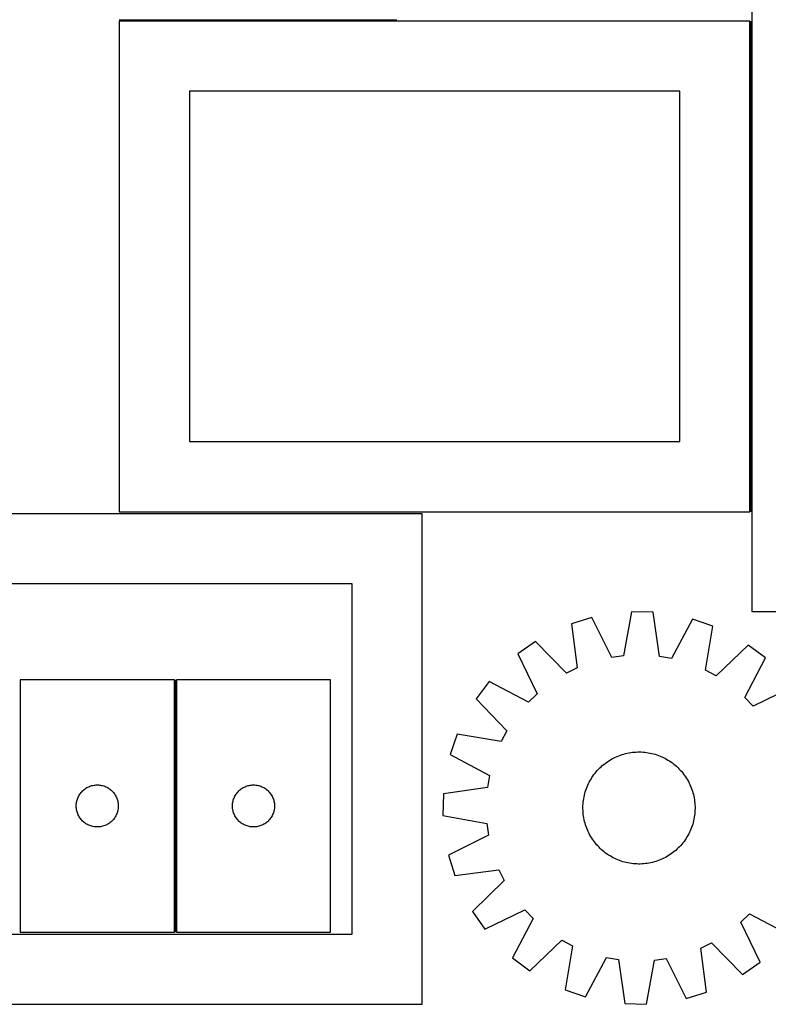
# Model space of a CAD drawing. Header units: millimetres. Extents: x 7 to 1493, y 7 to 2993.
# Tile 3 of 17: x 621 to 1155, y 7 to 709. Entities that reach past the tile are written whole.
import ezdxf

# ---------------------------------------------------------------- set-up
doc = ezdxf.new("R2010")
doc.units = ezdxf.units.MM
doc.layers.add('COMMON', color=5, linetype='CONTINUOUS', true_color=0x0000ff)
doc.layers.add('CUT', color=7, linetype='CONTINUOUS', true_color=0x000000)

msp = doc.modelspace()

# ---------------------------------------------------------------- linework, layer by layer
at = {"layer": 'COMMON'}
for p, q in [((889.917816, 708.82983), (691.879561, 708.82983)), ((1142.629561, 708.079829), (1142.629561, 358.079829)), ((731.909353, 238.085098), (731.909353, 58.085098))]:
    msp.add_line(p, q, dxfattribs=at)
at = {"layer": 'CUT'}
for p, q in [((1143.379562, 736.840165), (1143.379562, 286.840165)), ((1141.879561, 708.079829), (691.879561, 708.079829)), ((691.879561, 708.079829), (691.879561, 358.079829)), ((1141.879561, 358.079829), (1141.879561, 708.079829)), ((1091.879561, 658.079829), (741.879561, 658.079829)), ((741.879561, 658.079829), (741.879561, 408.079829)), ((1091.879561, 408.079829), (1091.879561, 658.079829)), ((741.879561, 408.079829), (1091.879561, 408.079829)), ((908.024768, 356.524778), (458.024768, 356.524778)), ((691.879561, 358.079829), (1141.879561, 358.079829)), ((908.024768, 6.524778), (908.024768, 356.524778)), ((858.024768, 306.524778), (508.024768, 306.524778)), ((858.024768, 56.524778), (858.024768, 306.524778)), ((1029.211177, 282.541772), (1014.499388, 278.036905)), ((1043.305483, 254.075559), (1029.211177, 282.541772)), ((1057.47055, 286.525945), (1051.795861, 255.272582)), ((1072.854373, 286.264135), (1057.47055, 286.525945)), ((1077.462312, 254.835777), (1072.854373, 286.264135)), ((1100.961811, 281.320682), (1085.907041, 253.350543)), ((1115.511792, 276.317823), (1100.961811, 281.320682)), ((1143.379562, 286.840165), (1493.379562, 286.840165)), ((1014.499388, 278.036905), (1018.760258, 246.559616)), ((1110.182306, 245.003747), (1115.511792, 276.317823)), ((988.854304, 265.515105), (976.254642, 256.684529)), ((1011.05533, 242.797508), (988.854304, 265.515105)), ((1140.715944, 262.930644), (1117.754758, 240.981641)), ((1153.00783, 253.676451), (1140.715944, 262.930644)), ((976.254642, 256.684529), (990.033987, 228.06453)), ((1051.795861, 255.272582), (1043.305483, 254.075559)), ((1085.907041, 253.350543), (1077.462312, 254.835777)), ((1138.262606, 225.541897), (1153.00783, 253.676451)), ((1018.760258, 246.559616), (1011.05533, 242.797508)), ((1117.754758, 240.981641), (1110.182306, 245.003747)), ((731.159353, 238.085098), (621.159353, 238.085098)), ((621.159353, 238.085098), (621.159353, 58.085098)), ((731.159353, 58.085098), (731.159353, 238.085098)), ((732.659354, 238.085098), (732.659354, 58.085098)), ((842.659354, 238.085098), (732.659354, 238.085098)), ((842.659354, 58.085098), (842.659354, 238.085098)), ((955.734166, 236.850823), (946.479974, 224.558937)), ((983.86872, 222.105599), (955.734166, 236.850823)), ((1172.841536, 233.155975), (1144.221536, 219.37663)), ((990.033987, 228.06453), (983.86872, 222.105599)), ((1144.221536, 219.37663), (1138.262606, 225.541897)), ((946.479974, 224.558937), (968.428976, 201.597751)), ((933.092794, 199.354785), (928.089936, 184.804804)), ((964.40687, 194.025299), (933.092794, 199.354785)), ((968.428976, 201.597751), (964.40687, 194.025299)), ((928.089936, 184.804804), (956.060074, 169.750034)), ((1044.951518, 182.431962), (1046.084984, 182.974421)), ((1046.084984, 182.974421), (1047.23493, 183.481008)), ((1047.23493, 183.481008), (1048.400221, 183.951225)), ((1048.400221, 183.951225), (1049.579707, 184.384607)), ((1049.579707, 184.384607), (1050.772224, 184.780727)), ((1050.772224, 184.780727), (1051.976594, 185.139193)), ((1051.976594, 185.139193), (1053.191631, 185.459653)), ((1053.191631, 185.459653), (1054.416133, 185.741789)), ((1054.416133, 185.741789), (1055.648893, 185.985323)), ((1055.648893, 185.985323), (1056.888695, 186.190015)), ((1056.888695, 186.190015), (1058.134314, 186.355663)), ((1058.134314, 186.355663), (1059.384522, 186.482104)), ((1059.384522, 186.482104), (1060.638084, 186.569212)), ((1060.638084, 186.569212), (1061.893765, 186.616902)), ((1061.893765, 186.616902), (1063.150323, 186.625126)), ((1063.150323, 186.625126), (1064.40652, 186.593877)), ((1064.40652, 186.593877), (1065.661115, 186.523185)), ((1065.661115, 186.523185), (1066.912871, 186.41312)), ((1066.912871, 186.41312), (1068.160552, 186.263791)), ((1068.160552, 186.263791), (1069.402927, 186.075345)), ((1069.402927, 186.075345), (1070.638769, 185.847968)), ((1070.638769, 185.847968), (1071.86686, 185.581885)), ((1071.86686, 185.581885), (1073.085986, 185.277358)), ((1073.085986, 185.277358), (1074.294946, 184.934687)), ((1074.294946, 184.934687), (1075.492546, 184.554211)), ((1075.492546, 184.554211), (1076.677603, 184.136305)), ((1076.677603, 184.136305), (1077.848949, 183.681382)), ((1077.848949, 183.681382), (1079.005428, 183.18989)), ((1079.005428, 183.18989), (1080.145898, 182.662315)), ((1034.759891, 175.169051), (1035.670252, 176.03522)), ((1035.670252, 176.03522), (1036.607372, 176.872366)), ((1036.607372, 176.872366), (1037.570324, 177.679664)), ((1037.570324, 177.679664), (1038.55816, 178.456316)), ((1038.55816, 178.456316), (1039.569903, 179.201556)), ((1039.569903, 179.201556), (1040.604555, 179.914649)), ((1040.604555, 179.914649), (1041.661095, 180.594891)), ((1041.661095, 180.594891), (1042.738482, 181.24161)), ((1042.738482, 181.24161), (1043.83565, 181.854169)), ((1043.83565, 181.854169), (1044.951518, 182.431962)), ((1080.145898, 182.662315), (1081.269233, 182.099177)), ((1081.269233, 182.099177), (1082.374326, 181.501033)), ((1082.374326, 181.501033), (1083.460085, 180.868472)), ((1083.460085, 180.868472), (1084.52544, 180.202118)), ((1084.52544, 180.202118), (1085.569337, 179.50263)), ((1085.569337, 179.50263), (1086.590749, 178.770697)), ((1086.590749, 178.770697), (1087.588666, 178.007042)), ((1087.588666, 178.007042), (1088.562103, 177.212418)), ((1088.562103, 177.212418), (1089.5101, 176.38761)), ((1089.5101, 176.38761), (1090.431722, 175.533432)), ((956.060074, 169.750034), (954.57484, 161.305305)), ((1029.208499, 168.368433), (1029.907988, 169.412331)), ((1029.907988, 169.412331), (1030.639921, 170.433742)), ((1030.639921, 170.433742), (1031.403576, 171.431659)), ((1031.403576, 171.431659), (1032.198199, 172.405096)), ((1032.198199, 172.405096), (1033.023007, 173.353093)), ((1033.023007, 173.353093), (1033.877185, 174.274715)), ((1033.877185, 174.274715), (1034.759891, 175.169051)), ((1090.431722, 175.533432), (1091.326058, 174.650727)), ((1091.326058, 174.650727), (1092.192227, 173.740365)), ((1092.192227, 173.740365), (1093.029373, 172.803245)), ((1093.029373, 172.803245), (1093.836671, 171.840293)), ((1093.836671, 171.840293), (1094.613323, 170.852458)), ((1094.613323, 170.852458), (1095.358563, 169.840715)), ((1095.358563, 169.840715), (1096.071656, 168.806062)), ((1096.071656, 168.806062), (1096.751898, 167.749522)), ((669.452946, 161.502405), (670.152545, 161.829852)), ((670.152545, 161.829852), (670.868072, 162.120851)), ((670.868072, 162.120851), (671.597631, 162.374629)), ((671.597631, 162.374629), (672.339286, 162.590514)), ((672.339286, 162.590514), (673.091072, 162.767934)), ((673.091072, 162.767934), (673.850994, 162.906417)), ((673.850994, 162.906417), (674.617038, 163.005597)), ((674.617038, 163.005597), (675.387172, 163.06521)), ((675.387172, 163.06521), (676.159353, 163.085098)), ((676.159353, 163.085098), (676.931534, 163.06521)), ((676.931534, 163.06521), (677.701668, 163.005597)), ((677.701668, 163.005597), (678.467712, 162.906417)), ((678.467712, 162.906417), (679.227634, 162.767934)), ((679.227634, 162.767934), (679.97942, 162.590514)), ((679.97942, 162.590514), (680.721076, 162.374629)), ((680.721076, 162.374629), (681.450634, 162.120851)), ((681.450634, 162.120851), (682.166162, 161.829852)), ((682.166162, 161.829852), (682.86576, 161.502405)), ((780.952947, 161.502405), (781.652546, 161.829852)), ((781.652546, 161.829852), (782.368073, 162.120851)), ((782.368073, 162.120851), (783.097632, 162.374629)), ((783.097632, 162.374629), (783.839287, 162.590514)), ((783.839287, 162.590514), (784.591073, 162.767934)), ((784.591073, 162.767934), (785.350995, 162.906417)), ((785.350995, 162.906417), (786.117039, 163.005597)), ((786.117039, 163.005597), (786.887173, 163.06521)), ((786.887173, 163.06521), (787.659354, 163.085098)), ((787.659354, 163.085098), (788.431535, 163.06521)), ((788.431535, 163.06521), (789.201669, 163.005597)), ((789.201669, 163.005597), (789.967713, 162.906417)), ((789.967713, 162.906417), (790.727635, 162.767934)), ((790.727635, 162.767934), (791.479421, 162.590514)), ((791.479421, 162.590514), (792.221077, 162.374629)), ((792.221077, 162.374629), (792.950635, 162.120851)), ((792.950635, 162.120851), (793.666163, 161.829852)), ((793.666163, 161.829852), (794.365761, 161.502405)), ((1025.274312, 160.520596), (1025.729236, 161.691942)), ((1025.729236, 161.691942), (1026.220727, 162.848421)), ((1026.220727, 162.848421), (1026.748302, 163.988891)), ((1026.748302, 163.988891), (1027.31144, 165.112226)), ((1027.31144, 165.112226), (1027.909584, 166.217319)), ((1027.909584, 166.217319), (1028.542146, 167.303078)), ((1028.542146, 167.303078), (1029.208499, 168.368433)), ((1096.751898, 167.749522), (1097.398617, 166.672136)), ((1097.398617, 166.672136), (1098.011176, 165.574967)), ((1098.011176, 165.574967), (1098.588969, 164.459099)), ((1098.588969, 164.459099), (1099.131428, 163.325633)), ((1099.131428, 163.325633), (1099.638015, 162.175687)), ((1099.638015, 162.175687), (1100.108232, 161.010396)), ((662.573819, 154.443814), (662.919171, 155.13475)), ((662.919171, 155.13475), (663.299634, 155.80699)), ((663.299634, 155.80699), (663.714198, 156.458754)), ((663.714198, 156.458754), (664.161764, 157.088313)), ((664.161764, 157.088313), (664.641146, 157.693996)), ((664.641146, 157.693996), (665.151073, 158.274198)), ((665.151073, 158.274198), (665.690191, 158.827381)), ((665.690191, 158.827381), (666.257071, 159.352077)), ((666.257071, 159.352077), (666.850211, 159.846895)), ((666.850211, 159.846895), (667.468037, 160.310523)), ((667.468037, 160.310523), (668.10891, 160.741732)), ((668.10891, 160.741732), (668.771132, 161.139377)), ((668.771132, 161.139377), (669.452946, 161.502405)), ((682.86576, 161.502405), (683.547574, 161.139377)), ((683.547574, 161.139377), (684.209796, 160.741732)), ((684.209796, 160.741732), (684.85067, 160.310523)), ((684.85067, 160.310523), (685.468495, 159.846895)), ((685.468495, 159.846895), (686.061635, 159.352077)), ((686.061635, 159.352077), (686.628515, 158.827381)), ((686.628515, 158.827381), (687.167634, 158.274198)), ((687.167634, 158.274198), (687.67756, 157.693996)), ((687.67756, 157.693996), (688.156942, 157.088313)), ((688.156942, 157.088313), (688.604508, 156.458754)), ((688.604508, 156.458754), (689.019073, 155.80699)), ((689.019073, 155.80699), (689.399535, 155.13475)), ((689.399535, 155.13475), (689.744887, 154.443814)), ((774.07382, 154.443814), (774.419172, 155.13475)), ((774.419172, 155.13475), (774.799635, 155.80699)), ((774.799635, 155.80699), (775.214199, 156.458754)), ((775.214199, 156.458754), (775.661765, 157.088313)), ((775.661765, 157.088313), (776.141147, 157.693996)), ((776.141147, 157.693996), (776.651074, 158.274198)), ((776.651074, 158.274198), (777.190192, 158.827381)), ((777.190192, 158.827381), (777.757072, 159.352077)), ((777.757072, 159.352077), (778.350212, 159.846895)), ((778.350212, 159.846895), (778.968038, 160.310523)), ((778.968038, 160.310523), (779.608911, 160.741732)), ((779.608911, 160.741732), (780.271133, 161.139377)), ((780.271133, 161.139377), (780.952947, 161.502405)), ((794.365761, 161.502405), (795.047575, 161.139377)), ((795.047575, 161.139377), (795.709797, 160.741732)), ((795.709797, 160.741732), (796.350671, 160.310523)), ((796.350671, 160.310523), (796.968496, 159.846895)), ((796.968496, 159.846895), (797.561636, 159.352077)), ((797.561636, 159.352077), (798.128516, 158.827381)), ((798.128516, 158.827381), (798.667635, 158.274198)), ((798.667635, 158.274198), (799.177561, 157.693996)), ((799.177561, 157.693996), (799.656943, 157.088313)), ((799.656943, 157.088313), (800.104509, 156.458754)), ((800.104509, 156.458754), (800.519074, 155.80699)), ((800.519074, 155.80699), (800.899536, 155.13475)), ((800.899536, 155.13475), (801.244888, 154.443814)), ((923.146483, 156.697366), (922.884673, 141.313543)), ((954.57484, 161.305305), (923.146483, 156.697366)), ((1023.562649, 154.481762), (1023.828732, 155.709853)), ((1023.828732, 155.709853), (1024.13326, 156.928979)), ((1024.13326, 156.928979), (1024.47593, 158.137939)), ((1024.47593, 158.137939), (1024.856407, 159.335539)), ((1024.856407, 159.335539), (1025.274312, 160.520596)), ((1100.108232, 161.010396), (1100.541614, 159.83091)), ((1100.541614, 159.83091), (1100.937734, 158.638393)), ((1100.937734, 158.638393), (1101.2962, 157.434023)), ((1101.2962, 157.434023), (1101.61666, 156.218987)), ((1101.61666, 156.218987), (1101.898796, 154.994484)), ((1101.898796, 154.994484), (1102.14233, 153.761724)), ((661.164326, 148.471317), (661.20409, 149.24273)), ((661.164326, 147.69888), (661.164326, 148.471317)), ((661.20409, 146.927466), (661.164326, 147.69888)), ((661.20409, 149.24273), (661.283513, 150.011074)), ((661.283513, 150.011074), (661.402384, 150.77431)), ((661.402384, 150.77431), (661.560388, 151.530415)), ((661.560388, 151.530415), (661.757105, 152.277383)), ((661.757105, 152.277383), (661.992015, 153.013234)), ((661.992015, 153.013234), (662.264494, 153.736017)), ((662.264494, 153.736017), (662.573819, 154.443814)), ((689.744887, 154.443814), (690.054213, 153.736017)), ((690.054213, 153.736017), (690.326692, 153.013234)), ((690.326692, 153.013234), (690.561601, 152.277383)), ((690.561601, 152.277383), (690.758319, 151.530415)), ((690.758319, 151.530415), (690.916322, 150.77431)), ((690.916322, 150.77431), (691.035193, 150.011074)), ((691.035193, 150.011074), (691.114616, 149.24273)), ((691.114616, 149.24273), (691.15438, 148.471317)), ((691.15438, 147.69888), (691.114616, 146.927466)), ((691.15438, 148.471317), (691.15438, 147.69888)), ((772.664327, 148.471317), (772.704091, 149.24273)), ((772.664327, 147.69888), (772.664327, 148.471317)), ((772.704091, 146.927466), (772.664327, 147.69888)), ((772.704091, 149.24273), (772.783514, 150.011074)), ((772.783514, 150.011074), (772.902385, 150.77431)), ((772.902385, 150.77431), (773.060389, 151.530415)), ((773.060389, 151.530415), (773.257106, 152.277383)), ((773.257106, 152.277383), (773.492016, 153.013234)), ((773.492016, 153.013234), (773.764495, 153.736017)), ((773.764495, 153.736017), (774.07382, 154.443814)), ((801.244888, 154.443814), (801.554214, 153.736017)), ((801.554214, 153.736017), (801.826693, 153.013234)), ((801.826693, 153.013234), (802.061602, 152.277383)), ((802.061602, 152.277383), (802.25832, 151.530415)), ((802.25832, 151.530415), (802.416323, 150.77431)), ((802.416323, 150.77431), (802.535194, 150.011074)), ((802.535194, 150.011074), (802.614617, 149.24273)), ((802.614617, 149.24273), (802.654381, 148.471317)), ((802.654381, 147.69888), (802.614617, 146.927466)), ((802.654381, 148.471317), (802.654381, 147.69888)), ((1022.785491, 146.993316), (1022.81674, 148.249513)), ((1022.81674, 148.249513), (1022.887432, 149.504108)), ((1022.887432, 149.504108), (1022.997497, 150.755864)), ((1022.997497, 150.755864), (1023.146826, 152.003545)), ((1023.146826, 152.003545), (1023.335272, 153.24592)), ((1023.335272, 153.24592), (1023.562649, 154.481762)), ((1102.14233, 153.761724), (1102.347022, 152.521922)), ((1102.347022, 152.521922), (1102.51267, 151.276303)), ((1102.51267, 151.276303), (1102.639111, 150.026095)), ((1102.639111, 150.026095), (1102.726219, 148.772533)), ((1102.726219, 148.772533), (1102.773909, 147.516853)), ((661.283513, 146.159123), (661.20409, 146.927466)), ((661.402384, 145.395887), (661.283513, 146.159123)), ((661.560388, 144.639782), (661.402384, 145.395887)), ((661.757105, 143.892814), (661.560388, 144.639782)), ((661.992015, 143.156963), (661.757105, 143.892814)), ((662.264494, 142.43418), (661.992015, 143.156963)), ((662.573819, 141.726383), (662.264494, 142.43418)), ((662.919171, 141.035447), (662.573819, 141.726383)), ((663.299634, 140.363206), (662.919171, 141.035447)), ((689.399535, 141.035447), (689.019073, 140.363206)), ((689.744887, 141.726383), (689.399535, 141.035447)), ((690.054213, 142.43418), (689.744887, 141.726383)), ((690.326692, 143.156963), (690.054213, 142.43418)), ((690.561601, 143.892814), (690.326692, 143.156963)), ((690.758319, 144.639782), (690.561601, 143.892814)), ((690.916322, 145.395887), (690.758319, 144.639782)), ((691.035193, 146.159123), (690.916322, 145.395887)), ((691.114616, 146.927466), (691.035193, 146.159123)), ((772.783514, 146.159123), (772.704091, 146.927466)), ((772.902385, 145.395887), (772.783514, 146.159123)), ((773.060389, 144.639782), (772.902385, 145.395887)), ((773.257106, 143.892814), (773.060389, 144.639782)), ((773.492016, 143.156963), (773.257106, 143.892814)), ((773.764495, 142.43418), (773.492016, 143.156963)), ((774.07382, 141.726383), (773.764495, 142.43418)), ((774.419172, 141.035447), (774.07382, 141.726383)), ((774.799635, 140.363206), (774.419172, 141.035447)), ((800.899536, 141.035447), (800.519074, 140.363206)), ((801.244888, 141.726383), (800.899536, 141.035447)), ((801.554214, 142.43418), (801.244888, 141.726383)), ((801.826693, 143.156963), (801.554214, 142.43418)), ((802.061602, 143.892814), (801.826693, 143.156963)), ((802.25832, 144.639782), (802.061602, 143.892814)), ((802.416323, 145.395887), (802.25832, 144.639782)), ((802.535194, 146.159123), (802.416323, 145.395887)), ((802.614617, 146.927466), (802.535194, 146.159123)), ((922.884673, 141.313543), (954.138035, 135.638854)), ((1022.793716, 145.736758), (1022.785491, 146.993316)), ((1022.841405, 144.481078), (1022.793716, 145.736758)), ((1022.928513, 143.227515), (1022.841405, 144.481078)), ((1023.054954, 141.977307), (1022.928513, 143.227515)), ((1023.220602, 140.731688), (1023.054954, 141.977307)), ((1023.425294, 139.491886), (1023.220602, 140.731688)), ((1102.420798, 141.250065), (1102.232352, 140.007691)), ((1102.570127, 142.497746), (1102.420798, 141.250065)), ((1102.680192, 143.749502), (1102.570127, 142.497746)), ((1102.750884, 145.004097), (1102.680192, 143.749502)), ((1102.782133, 146.260294), (1102.750884, 145.004097)), ((1102.773909, 147.516853), (1102.782133, 146.260294)), ((663.714198, 139.711443), (663.299634, 140.363206)), ((664.161764, 139.081884), (663.714198, 139.711443)), ((664.641146, 138.476201), (664.161764, 139.081884)), ((665.151073, 137.895998), (664.641146, 138.476201)), ((665.690191, 137.342816), (665.151073, 137.895998)), ((666.257071, 136.818119), (665.690191, 137.342816)), ((666.850211, 136.323301), (666.257071, 136.818119)), ((667.468037, 135.859673), (666.850211, 136.323301)), ((668.10891, 135.428465), (667.468037, 135.859673)), ((668.771132, 135.03082), (668.10891, 135.428465)), ((669.452946, 134.667792), (668.771132, 135.03082)), ((670.152545, 134.340345), (669.452946, 134.667792)), ((670.868072, 134.049346), (670.152545, 134.340345)), ((671.597631, 133.795568), (670.868072, 134.049346)), ((672.339286, 133.579683), (671.597631, 133.795568)), ((673.091072, 133.402263), (672.339286, 133.579683)), ((679.97942, 133.579683), (679.227634, 133.402263)), ((680.721076, 133.795568), (679.97942, 133.579683)), ((681.450634, 134.049346), (680.721076, 133.795568)), ((682.166162, 134.340345), (681.450634, 134.049346)), ((682.86576, 134.667792), (682.166162, 134.340345)), ((683.547574, 135.03082), (682.86576, 134.667792)), ((684.209796, 135.428465), (683.547574, 135.03082)), ((684.85067, 135.859673), (684.209796, 135.428465)), ((685.468495, 136.323301), (684.85067, 135.859673)), ((686.061635, 136.818119), (685.468495, 136.323301)), ((686.628515, 137.342816), (686.061635, 136.818119)), ((687.167634, 137.895998), (686.628515, 137.342816)), ((687.67756, 138.476201), (687.167634, 137.895998)), ((688.156942, 139.081884), (687.67756, 138.476201)), ((688.604508, 139.711443), (688.156942, 139.081884)), ((689.019073, 140.363206), (688.604508, 139.711443)), ((775.214199, 139.711443), (774.799635, 140.363206)), ((775.661765, 139.081884), (775.214199, 139.711443)), ((776.141147, 138.476201), (775.661765, 139.081884)), ((776.651074, 137.895998), (776.141147, 138.476201)), ((777.190192, 137.342816), (776.651074, 137.895998)), ((777.757072, 136.818119), (777.190192, 137.342816)), ((778.350212, 136.323301), (777.757072, 136.818119)), ((778.968038, 135.859673), (778.350212, 136.323301)), ((779.608911, 135.428465), (778.968038, 135.859673)), ((780.271133, 135.03082), (779.608911, 135.428465)), ((780.952947, 134.667792), (780.271133, 135.03082)), ((781.652546, 134.340345), (780.952947, 134.667792)), ((782.368073, 134.049346), (781.652546, 134.340345)), ((783.097632, 133.795568), (782.368073, 134.049346)), ((783.839287, 133.579683), (783.097632, 133.795568)), ((784.591073, 133.402263), (783.839287, 133.579683)), ((791.479421, 133.579683), (790.727635, 133.402263)), ((792.221077, 133.795568), (791.479421, 133.579683)), ((792.950635, 134.049346), (792.221077, 133.795568)), ((793.666163, 134.340345), (792.950635, 134.049346)), ((794.365761, 134.667792), (793.666163, 134.340345)), ((795.047575, 135.03082), (794.365761, 134.667792)), ((795.709797, 135.428465), (795.047575, 135.03082)), ((796.350671, 135.859673), (795.709797, 135.428465)), ((796.968496, 136.323301), (796.350671, 135.859673)), ((797.561636, 136.818119), (796.968496, 136.323301)), ((798.128516, 137.342816), (797.561636, 136.818119)), ((798.667635, 137.895998), (798.128516, 137.342816)), ((799.177561, 138.476201), (798.667635, 137.895998)), ((799.656943, 139.081884), (799.177561, 138.476201)), ((800.104509, 139.711443), (799.656943, 139.081884)), ((800.519074, 140.363206), (800.104509, 139.711443)), ((954.138035, 135.638854), (955.335058, 127.148476)), ((1023.668828, 138.259126), (1023.425294, 139.491886)), ((1023.950964, 137.034624), (1023.668828, 138.259126)), ((1024.271424, 135.819588), (1023.950964, 137.034624)), ((1024.62989, 134.615217), (1024.271424, 135.819588)), ((1025.02601, 133.4227), (1024.62989, 134.615217)), ((1100.711218, 133.918072), (1100.293312, 132.733014)), ((1101.091694, 135.115671), (1100.711218, 133.918072)), ((1101.434365, 136.324631), (1101.091694, 135.115671)), ((1101.738892, 137.543758), (1101.434365, 136.324631)), ((1102.004975, 138.771848), (1101.738892, 137.543758)), ((1102.232352, 140.007691), (1102.004975, 138.771848)), ((673.850994, 133.26378), (673.091072, 133.402263)), ((674.617038, 133.1646), (673.850994, 133.26378)), ((675.387172, 133.104987), (674.617038, 133.1646)), ((676.159353, 133.085098), (675.387172, 133.104987)), ((676.931534, 133.104987), (676.159353, 133.085098)), ((677.701668, 133.1646), (676.931534, 133.104987)), ((678.467712, 133.26378), (677.701668, 133.1646)), ((679.227634, 133.402263), (678.467712, 133.26378)), ((785.350995, 133.26378), (784.591073, 133.402263)), ((786.117039, 133.1646), (785.350995, 133.26378)), ((786.887173, 133.104987), (786.117039, 133.1646)), ((787.659354, 133.085098), (786.887173, 133.104987)), ((788.431535, 133.104987), (787.659354, 133.085098)), ((789.201669, 133.1646), (788.431535, 133.104987)), ((789.967713, 133.26378), (789.201669, 133.1646)), ((790.727635, 133.402263), (789.967713, 133.26378)), ((955.335058, 127.148476), (926.868845, 113.05417)), ((1025.459392, 132.243214), (1025.02601, 133.4227)), ((1025.929609, 131.077924), (1025.459392, 132.243214)), ((1026.436197, 129.927977), (1025.929609, 131.077924)), ((1026.978655, 128.794511), (1026.436197, 129.927977)), ((1027.556448, 127.678643), (1026.978655, 128.794511)), ((1028.169007, 126.581475), (1027.556448, 127.678643)), ((1028.815726, 125.504089), (1028.169007, 126.581475)), ((1097.65804, 127.036291), (1097.025479, 125.950532)), ((1098.256184, 128.141384), (1097.65804, 127.036291)), ((1098.819322, 129.264719), (1098.256184, 128.141384)), ((1099.346897, 130.405189), (1098.819322, 129.264719)), ((1099.838389, 131.561668), (1099.346897, 130.405189)), ((1100.293312, 132.733014), (1099.838389, 131.561668)), ((1029.495968, 124.447548), (1028.815726, 125.504089)), ((1030.209061, 123.412896), (1029.495968, 124.447548)), ((1030.954301, 122.401153), (1030.209061, 123.412896)), ((1031.730953, 121.413317), (1030.954301, 122.401153)), ((1032.538251, 120.450365), (1031.730953, 121.413317)), ((1033.375397, 119.513245), (1032.538251, 120.450365)), ((1034.241566, 118.602884), (1033.375397, 119.513245)), ((1092.544617, 119.900517), (1091.690439, 118.978895)), ((1093.369425, 120.848514), (1092.544617, 119.900517)), ((1094.164049, 121.821952), (1093.369425, 120.848514)), ((1094.927704, 122.819868), (1094.164049, 121.821952)), ((1095.659637, 123.84128), (1094.927704, 122.819868)), ((1096.359125, 124.885178), (1095.659637, 123.84128)), ((1097.025479, 125.950532), (1096.359125, 124.885178)), ((926.868845, 113.05417), (931.373712, 98.342381)), ((1035.135902, 117.720178), (1034.241566, 118.602884)), ((1036.057524, 116.866), (1035.135902, 117.720178)), ((1037.005521, 116.041192), (1036.057524, 116.866)), ((1037.978959, 115.246569), (1037.005521, 116.041192)), ((1038.976875, 114.482914), (1037.978959, 115.246569)), ((1039.998287, 113.750981), (1038.976875, 114.482914)), ((1041.042185, 113.051492), (1039.998287, 113.750981)), ((1042.107539, 112.385139), (1041.042185, 113.051492)), ((1083.906529, 112.65872), (1082.829143, 112.012)), ((1084.963069, 113.338961), (1083.906529, 112.65872)), ((1085.997722, 114.052054), (1084.963069, 113.338961)), ((1087.009465, 114.797294), (1085.997722, 114.052054)), ((1087.9973, 115.573946), (1087.009465, 114.797294)), ((1088.960252, 116.381244), (1087.9973, 115.573946)), ((1089.897372, 117.21839), (1088.960252, 116.381244)), ((1090.807734, 118.084559), (1089.897372, 117.21839)), ((1091.690439, 118.978895), (1090.807734, 118.084559)), ((1043.193298, 111.752577), (1042.107539, 112.385139)), ((1044.298391, 111.154433), (1043.193298, 111.752577)), ((1045.421726, 110.591295), (1044.298391, 111.154433)), ((1046.562196, 110.06372), (1045.421726, 110.591295)), ((1047.718675, 109.572229), (1046.562196, 110.06372)), ((1048.890021, 109.117305), (1047.718675, 109.572229)), ((1050.075079, 108.6994), (1048.890021, 109.117305)), ((1051.272678, 108.318924), (1050.075079, 108.6994)), ((1052.481638, 107.976253), (1051.272678, 108.318924)), ((1053.700765, 107.671725), (1052.481638, 107.976253)), ((1054.928855, 107.405642), (1053.700765, 107.671725)), ((1056.164698, 107.178265), (1054.928855, 107.405642)), ((1057.407072, 106.989819), (1056.164698, 107.178265)), ((1058.654753, 106.84049), (1057.407072, 106.989819)), ((1059.906509, 106.730425), (1058.654753, 106.84049)), ((1061.161104, 106.659733), (1059.906509, 106.730425)), ((1062.417301, 106.628484), (1061.161104, 106.659733)), ((1063.67386, 106.636709), (1062.417301, 106.628484)), ((1064.92954, 106.684398), (1063.67386, 106.636709)), ((1066.183102, 106.771507), (1064.92954, 106.684398)), ((1067.43331, 106.897947), (1066.183102, 106.771507)), ((1068.678929, 107.063595), (1067.43331, 106.897947)), ((1069.918731, 107.268287), (1068.678929, 107.063595)), ((1071.151491, 107.511822), (1069.918731, 107.268287)), ((1072.375994, 107.793958), (1071.151491, 107.511822)), ((1073.59103, 108.114417), (1072.375994, 107.793958)), ((1074.7954, 108.472883), (1073.59103, 108.114417)), ((1075.987917, 108.869003), (1074.7954, 108.472883)), ((1077.167403, 109.302385), (1075.987917, 108.869003)), ((1078.332694, 109.772602), (1077.167403, 109.302385)), ((1079.48264, 110.27919), (1078.332694, 109.772602)), ((1080.616106, 110.821648), (1079.48264, 110.27919)), ((1081.731974, 111.399441), (1080.616106, 110.821648)), ((1082.829143, 112.012), (1081.731974, 111.399441)), ((931.373712, 98.342381), (962.851001, 102.603251)), ((962.851001, 102.603251), (966.613109, 94.898323)), ((966.613109, 94.898323), (943.895512, 72.697297)), ((943.895512, 72.697297), (952.726088, 60.097635)), ((952.726088, 60.097635), (981.346088, 73.87698)), ((981.346088, 73.87698), (987.305018, 67.711713)), ((1135.533637, 65.189081), (1141.698904, 71.148012)), ((1141.698904, 71.148012), (1169.833458, 56.402787)), ((987.305018, 67.711713), (972.559794, 39.57716)), ((1149.312982, 36.569081), (1135.533637, 65.189081)), ((508.024768, 56.524778), (858.024768, 56.524778)), ((621.159353, 58.085098), (731.159353, 58.085098)), ((732.659354, 58.085098), (842.659354, 58.085098)), ((984.85168, 30.322967), (1007.812866, 52.271969)), ((1007.812866, 52.271969), (1015.385318, 48.249863)), ((1106.807366, 46.693994), (1114.512294, 50.456102)), ((1114.512294, 50.456102), (1136.71332, 27.738505)), ((1015.385318, 48.249863), (1010.055832, 16.935787)), ((1111.068236, 15.216705), (1106.807366, 46.693994)), ((972.559794, 39.57716), (984.85168, 30.322967)), ((1024.605813, 11.932929), (1039.660583, 39.903067)), ((1039.660583, 39.903067), (1048.105313, 38.417833)), ((1048.105313, 38.417833), (1052.713251, 6.989476)), ((1068.097074, 6.727666), (1073.771763, 37.981028)), ((1073.771763, 37.981028), (1082.262141, 39.178051)), ((1082.262141, 39.178051), (1096.356448, 10.711839)), ((1136.71332, 27.738505), (1149.312982, 36.569081)), ((1010.055832, 16.935787), (1024.605813, 11.932929)), ((1096.356448, 10.711839), (1111.068236, 15.216705)), ((458.024768, 6.524778), (908.024768, 6.524778)), ((1052.713251, 6.989476), (1068.097074, 6.727666))]:
    msp.add_line(p, q, dxfattribs=at)

doc.saveas('drawing.dxf')
